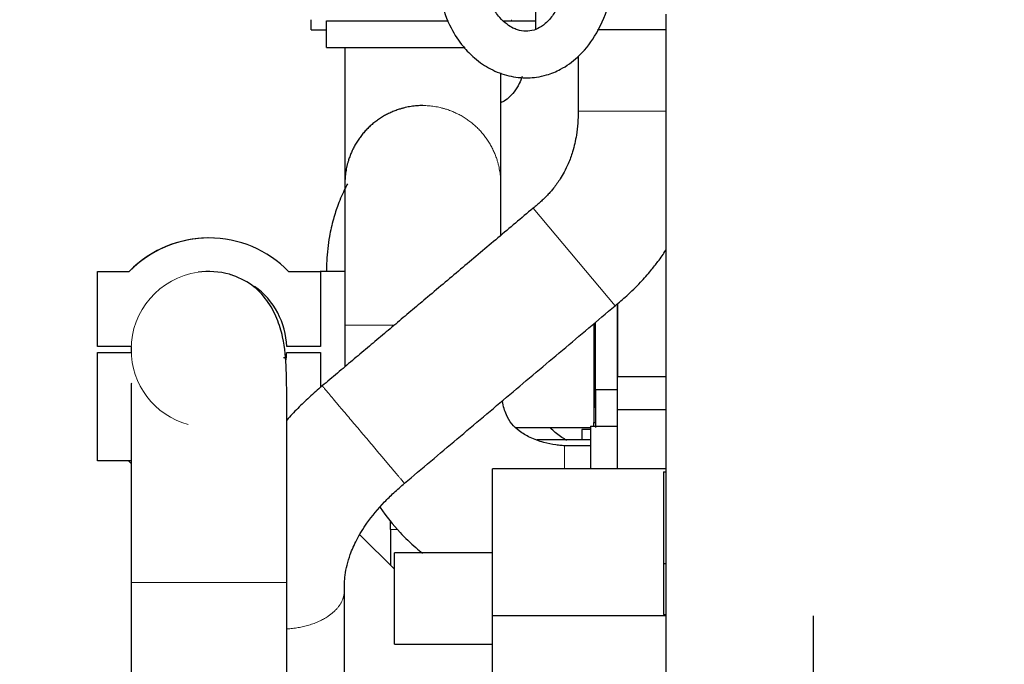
# Model space of a CAD drawing. Header units: inches. Extents: x 0 to 23760, y -13 to 16800.
# Tile 97 of 256: x 1168 to 2052, y 12695 to 13273. Entities that reach past the tile are written whole.
import ezdxf

# ---------------------------------------------------------------- set-up
doc = ezdxf.new("R2010")
doc.units = ezdxf.units.IN
for name, color, linetype, true_color in [('1', 7, 'Continuous', 0xffffff), ('254', 7, 'Continuous', 0xffffff), ('255', 7, 'Continuous', 0xffffff)]:
    doc.layers.add(name, color=color, linetype=linetype, true_color=true_color)
doc.styles.add('latin_extended', font='simplex.shx')
doc.dimstyles.get("Standard").update_dxf_attribs({"dimtxt": 0.18, "dimasz": 0.18, "dimexe": 0.18, "dimexo": 0.0625, "dimgap": 0.09, "dimtad": 0, "dimtih": 1, "dimtoh": 1, "dimdec": 4, "dimzin": 0, "dimdsep": 46, "dimtxsty": 'Standard', "dimcen": 0.09, "dimadec": 0, "dimazin": 0, "dimtfac": 1, "dimtdec": 4, "dimtofl": 0, "dimtmove": 0, "dimatfit": 3, "dimfxl": 1, "dimtolj": 1, "dimtzin": 0, "dimarcsym": 0})

# ---------------------------------------------------------------- blocks, each defined once
blk = doc.blocks.new('_U10')
at = {"layer": '254', "color": 3, "linetype": 'Continuous', "lineweight": 13, "transparency": 16777216}
for p, q in [((9362.6, 13712.33), (9362.6, 10536.69)), ((1122.93, 11976.33), (1122.93, 10536.69)), ((1262.93, 10576.69), (9222.6, 10576.69))]:
    blk.add_line(p, q, dxfattribs=at)
at = {"layer": '254', "color": 3, "transparency": 16777216}
for points in [[(1262.93, 10600.02), (1262.93, 10553.35), (1122.93, 10576.69)], [(9222.6, 10553.35), (9222.6, 10600.02), (9362.6, 10576.69)]]:
    blk.add_solid(points, dxfattribs=at)
at = {"layer": 'Defpoints', "color": 0, "transparency": 16777216}
for p in [(9362.6, 13752.33), (1122.93, 12016.33), (9362.6, 10576.69)]:
    blk.add_point(p, dxfattribs=at)
at = {"layer": '254', "color": 2, "lineweight": 13, "transparency": 16777216, "insert": (4996.1, 10786.69), "char_height": 140, "attachment_point": 1, "style": 'latin_extended'}
blk.add_mtext('\\A1;8240', dxfattribs=at)

msp = doc.modelspace()

# ---------------------------------------------------------------- linework, layer by layer
at = {"layer": '1', "color": 2, "linetype": 'Continuous', "lineweight": 25}
for p, q in [((1631.471, 13264.332), (1631.471, 13288.332)), ((1430.014, 13264.217), (1430.014, 13273.317)), ((1443.514, 13272.432), (1552.979, 13272.432)), ((1443.514, 13248.432), (1443.514, 13272.432)), ((1602.029, 13272.432), (1631.47, 13272.432)), ((1748.014, 13278.311), (1748.014, 12664.261)), ((1430.014, 13264.217), (1443.517, 13264.217)), ((1748.012, 13264.332), (1686.737, 13264.332)), ((1443.514, 13248.432), (1567.132, 13248.432)), ((1460.186, 13248.414), (1460.164, 13248.414)), ((1669.415, 13191.294), (1669.321, 13191.294)), ((1342.156, 13077.554), (1342.156, 13077.554)), ((1238.215, 13047.629), (1238.215, 13047.629)), ((1238.215, 12980.129), (1238.215, 13047.629)), ((1238.215, 13047.629), (1266.803, 13047.629)), ((1238.215, 12980.129), (1238.215, 13047.629)), ((1266.803, 13047.629), (1266.803, 13047.629)), ((1340.969, 13047.428), (1340.969, 13047.428)), ((1409.637, 13047.629), (1438.225, 13047.629)), ((1438.225, 13047.629), (1438.225, 12980.129)), ((1704.514, 13018.575), (1704.514, 12953.332)), ((1683.514, 13000.835), (1683.514, 12912.132)), ((1684.914, 12925.332), (1684.914, 13002.017)), ((1238.215, 12980.129), (1238.215, 12980.129)), ((1268.415, 12980.129), (1238.215, 12980.129)), ((1238.22, 12974.989), (1268.42, 12974.989)), ((1238.22, 12974.989), (1238.22, 12974.989)), ((1238.22, 12877.629), (1238.22, 12974.989)), ((1238.22, 12877.629), (1238.22, 12974.989)), ((1408.02, 12974.989), (1438.22, 12974.989)), ((1408.02, 12974.989), (1408.02, 12974.989)), ((1408.025, 12980.129), (1408.025, 12980.129)), ((1438.225, 12980.129), (1408.025, 12980.129)), ((1438.22, 12974.989), (1438.22, 12943.525)), ((1407.658, 12970.107), (1405.044, 12970.107)), ((1704.514, 12923.383), (1704.514, 12953.332)), ((1704.514, 12953.332), (1748.015, 12953.332)), ((1439.92, 12944.898), (1439.859, 12944.969)), ((1685.014, 12941.532), (1685.014, 12907.79)), ((1704.514, 12941.532), (1685.014, 12941.532)), ((1748.015, 12923.382), (1704.514, 12923.382)), ((1704.514, 12870.523), (1704.514, 12923.382)), ((1683.514, 12908.932), (1683.514, 12912.132)), ((1683.514, 12912.132), (1685.014, 12912.132)), ((1613.194, 12907.782), (1680.511, 12907.782)), ((1672.514, 12905.832), (1672.514, 12905.468)), ((1680.514, 12905.832), (1672.514, 12905.832)), ((1672.514, 12905.468), (1672.514, 12896.407)), ((1680.514, 12908.932), (1704.514, 12908.932)), ((1680.514, 12908.932), (1680.514, 12870.531)), ((1680.513, 12896.532), (1632.395, 12896.532)), ((1238.22, 12877.629), (1238.22, 12877.629)), ((1268.373, 12877.629), (1238.22, 12877.629)), ((1268.372, 12875.277), (1266.02, 12877.629)), ((1268.372, 12875.277), (1266.02, 12877.629)), ((1592.514, 12738.902), (1592.514, 12870.532)), ((1748.011, 12870.532), (1592.514, 12870.532)), ((1746.014, 12867.836), (1746.014, 12785.688)), ((1746.014, 12867.836), (1747.814, 12867.836)), ((1747.814, 12867.836), (1747.814, 12785.688)), ((1501.014, 12816.298), (1501.014, 12824.368)), ((1501.014, 12816.298), (1501.014, 12784.034)), ((1473.562, 12811.488), (1504.511, 12780.538)), ((1592.514, 12795.266), (1504.514, 12795.266)), ((1504.514, 12790.607), (1504.514, 12795.266)), ((1504.514, 12713.266), (1504.514, 12790.607)), ((1746.014, 12785.688), (1746.014, 12739.944)), ((1746.014, 12785.688), (1747.814, 12785.688)), ((1747.814, 12785.688), (1747.814, 12739.944)), ((1268.37, 12768.632), (1268.37, 12429.008)), ((1408.07, 12429.008), (1408.07, 12768.632)), ((1592.514, 12392.832), (1592.514, 12738.902)), ((1748.011, 12738.902), (1592.514, 12738.902)), ((1746.014, 12739.944), (1747.814, 12739.944)), ((1880.514, 12392.832), (1880.514, 12738.902)), ((1504.514, 12713.266), (1592.514, 12713.266))]:
    msp.add_line(p, q, dxfattribs=at)
at = {"layer": '1', "color": 110, "linetype": 'Continuous', "lineweight": 13}
for p, q in [((1609.514, 13272.432), (1609.514, 13273.317)), ((1628.839, 13104.237), (1702.498, 13016.836)), ((1684.914, 12925.332), (1685.014, 12925.332)), ((1501.014, 12816.298), (1507.407, 12816.298)), ((1268.37, 12768.632), (1408.07, 12768.632))]:
    msp.add_line(p, q, dxfattribs=at)
at = {"layer": '1', "color": 2, "linetype": 'Continuous', "lineweight": 25}
for radius, start, end in [(100, 87.745464, 135.574955), (100, 44.425045, 135.574955), (69.85, 74.649375, 98.055), (69.85, 72.747882, 74.655317), (69.85, 72.747882, 74.655317), (69.85, 2.049106, 54.10779), (69.85, 2.049106, 54.10779), (69.85, 177.946875, 180), (69.85, 180, 182.17125), (69.85, 351.225359, 357.83197), (69.85, 351.225359, 357.83197)]:
    msp.add_arc((1338.22, 12977.632), radius, start, end, dxfattribs=at)
at = {"layer": '1', "color": 110, "linetype": 'Continuous', "lineweight": 13}
for start, end in [(98.055, 180), (180, 254.548125)]:
    msp.add_arc((1338.22, 12977.632), 69.85, start, end, dxfattribs=at)
at = {"layer": '1', "color": 2, "linetype": 'Continuous', "lineweight": 25}
for points, knots in [([(1542.514, 13322.18), (1542.5, 13311.2), (1544.787, 13291.842), (1553.899, 13266.831), (1564.98, 13250.066), (1574.932, 13239.883), (1583.279, 13233.489), (1593.42, 13227.42), (1606.953, 13222.316), (1621.125, 13220.78), (1632.527, 13221.728), (1642.537, 13223.914), (1655.151, 13229.037), (1670.373, 13239.826), (1685.699, 13258.819), (1693.149, 13275.516), (1696.156, 13285.461)], [0, 0, 0, 0, 0.1164141, 0.21609, 0.2955071, 0.354376, 0.3932629, 0.4282528, 0.504695, 0.5788516, 0.6130671, 0.6533013, 0.7127456, 0.7913019, 0.8884556, 1, 1, 1, 1]), ([(1655.956, 13297.626), (1654.441, 13292.415), (1651.169, 13284.196), (1645.299, 13275.176), (1640.325, 13270.066), (1635.284, 13266.267), (1629.443, 13263.584), (1622.505, 13262.608), (1616.121, 13263.641), (1610.515, 13265.9), (1604.961, 13269.253), (1598.333, 13275.416), (1591.387, 13285.762), (1585.729, 13301.815), (1584.425, 13314.623), (1584.514, 13322.18)], [0, 0, 0, 0, 0.0983266, 0.1724143, 0.2279096, 0.2666431, 0.3433613, 0.429219, 0.5131164, 0.5554599, 0.6111742, 0.6825476, 0.7697857, 0.8737141, 1, 1, 1, 1]), ([(1460.164, 13248.414), (1460.164, 13242.564), (1460.164, 13230.984), (1460.164, 13213.811), (1460.164, 13194.62), (1460.164, 13174.331), (1460.164, 13155.346), (1460.164, 13141.219), (1460.164, 13133.015), (1460.164, 13128.753), (1460.164, 13126.873), (1460.164, 13126.479), (1460.164, 13126.432)], [0, 0, 0, 0, 0.0882666, 0.1761109, 0.2630462, 0.3922854, 0.5228335, 0.6565888, 0.7903613, 0.8742051, 0.9469146, 1, 1, 1, 1]), ([(1669.321, 13240.359), (1669.321, 13236.177), (1669.321, 13225.909), (1669.321, 13209.554), (1669.321, 13197.38), (1669.321, 13191.294)], [0, 0, 0, 0, 0.2556884, 0.6278398, 1, 1, 1, 1]), ([(1599.864, 13126.432), (1599.864, 13126.462), (1599.864, 13126.722), (1599.864, 13127.994), (1599.864, 13130.977), (1599.864, 13137.031), (1599.864, 13148.126), (1599.864, 13164.6), (1599.864, 13187.135), (1599.864, 13208.532), (1599.864, 13221.909), (1599.864, 13225.618), (1599.864, 13225.779)], [0, 0, 0, 0, 0.0476482, 0.1131711, 0.1914786, 0.3238789, 0.4657188, 0.6127195, 0.7669115, 0.9357826, 0.9972042, 1, 1, 1, 1]), ([(1619.183, 13222.437), (1618.353, 13220.221), (1616.158, 13215.035), (1610.362, 13205.867), (1604.356, 13200.784), (1600.525, 13199.083), (1599.872, 13198.836)], [0, 0, 0, 0, 0.1658218, 0.409705, 0.8993549, 1, 1, 1, 1]), ([(1669.321, 13191.294), (1669.394, 13184.08), (1668.454, 13171.857), (1664.978, 13156.094), (1660.976, 13145.041), (1657.102, 13136.983), (1652.76, 13129.578), (1648.596, 13123.773), (1644.61, 13119.023), (1641.78, 13115.927), (1638.772, 13112.903), (1635.646, 13110.005), (1632.316, 13107.14), (1630.044, 13105.229), (1628.839, 13104.237)], [0, 0, 0, 0, 0.2149262, 0.3696329, 0.4835823, 0.567922, 0.6382976, 0.7416564, 0.7823776, 0.8248278, 0.8678419, 0.9106639, 0.9530479, 1, 1, 1, 1]), ([(1462.511, 13126.105), (1461.828, 13124.84), (1458.692, 13118.818), (1454.139, 13108.326), (1449.419, 13093.765), (1445.643, 13077.087), (1443.835, 13061.328), (1443.66, 13050.71), (1443.695, 13047.551)], [0, 0, 0, 0, 0.0527772, 0.2491447, 0.4190032, 0.6159358, 0.8861885, 1, 1, 1, 1]), ([(1460.164, 13126.433), (1460.164, 13126.469), (1460.164, 13125.862), (1460.164, 13122.47), (1460.164, 13114.187), (1460.164, 13098.02), (1460.164, 13077.799), (1460.164, 13055.696), (1460.164, 13036.954), (1460.164, 13022.873), (1460.164, 13013.732), (1460.164, 13005.982), (1460.164, 13001.325), (1460.164, 12999.281)], [0, 0, 0, 0, 0.0899394, 0.1733832, 0.3244299, 0.4617417, 0.5917145, 0.7162779, 0.8320217, 0.8841719, 0.9306089, 0.9696029, 1, 1, 1, 1]), ([(1599.864, 13079.951), (1599.864, 13081.355), (1599.864, 13087.217), (1599.864, 13098.108), (1599.864, 13108.684), (1599.864, 13116.5), (1599.864, 13121.853), (1599.864, 13125.582), (1599.864, 13126.501), (1599.864, 13126.433)], [0, 0, 0, 0, 0.0448738, 0.1904288, 0.3830561, 0.5019767, 0.640498, 0.8040623, 1, 1, 1, 1]), ([(1628.839, 13104.237), (1618.342, 13095.39), (1597.348, 13077.697), (1565.856, 13051.156), (1540.362, 13029.671), (1520.867, 13013.241), (1507.37, 13001.866), (1493.873, 12990.491), (1480.376, 12979.117), (1466.88, 12967.742), (1453.374, 12956.36), (1444.367, 12948.769), (1439.859, 12944.97)], [0, 0, 0, 0, 0.1666366, 0.3332824, 0.499925, 0.5713433, 0.6427616, 0.71418, 0.7855983, 0.8570173, 0.9284334, 1, 1, 1, 1]), ([(1702.498, 13016.836), (1706.036, 13019.715), (1713.847, 13026.451), (1724.655, 13036.963), (1733.858, 13047.395), (1741.434, 13057.045), (1745.756, 13063.209), (1748.023, 13066.656)], [0, 0, 0, 0, 0.2017557, 0.4569293, 0.6667881, 0.817344, 1, 1, 1, 1]), ([(1408.07, 12768.632), (1408.07, 12779.988), (1408.07, 12801.233), (1408.069, 12830.864), (1408.068, 12855.956), (1408.068, 12878.39), (1408.066, 12897.816), (1408.07, 12915.529), (1408.073, 12936.367), (1407.725, 12960.761), (1406.122, 12983.989), (1399.604, 13005.999), (1390.556, 13022.281), (1377.198, 13036.408), (1364.301, 13042.614), (1356.691, 13044.995)], [0, 0, 0, 0, 0.0901496, 0.1711502, 0.2430194, 0.3057656, 0.37524, 0.4331867, 0.4950463, 0.599521, 0.7174969, 0.7815865, 0.8502871, 0.9223064, 1, 1, 1, 1]), ([(1513.535, 12857.584), (1521.411, 12864.222), (1537.161, 12877.495), (1560.783, 12897.404), (1584.403, 12917.309), (1608.022, 12937.215), (1631.641, 12957.12), (1655.259, 12977.025), (1678.878, 12996.931), (1694.624, 13010.201), (1702.498, 13016.836)], [0, 0, 0, 0, 0.125049, 0.2500419, 0.3750357, 0.5000294, 0.625023, 0.7500166, 0.8749984, 1, 1, 1, 1]), ([(1460.164, 12999.281), (1460.164, 12995.081), (1460.164, 12986.632), (1460.164, 12976.057), (1460.164, 12967.857), (1460.164, 12963.908), (1460.164, 12962.083)], [0, 0, 0, 0, 0.3386808, 0.6814393, 0.8528188, 1, 1, 1, 1]), ([(1268.849, 12947.363), (1268.598, 12947.335), (1268.373, 12946.227), (1268.369, 12940.959), (1268.371, 12931.575), (1268.37, 12920.329), (1268.371, 12905.558), (1268.371, 12886.894), (1268.371, 12863.86), (1268.37, 12836.223), (1268.37, 12803.909), (1268.37, 12780.877), (1268.37, 12768.632)], [0, 0, 0, 0, 0.0612415, 0.1225689, 0.1848994, 0.2597887, 0.3485454, 0.451171, 0.567641, 0.6979325, 0.8420652, 1, 1, 1, 1]), ([(1439.859, 12944.97), (1435.876, 12941.62), (1428.41, 12935.04), (1417.76, 12924.813), (1411.181, 12917.902), (1407.964, 12914.358)], [0, 0, 0, 0, 0.3521762, 0.6743651, 1, 1, 1, 1]), ([(1657.024, 12891.282), (1657.031, 12891.282), (1657.045, 12891.282), (1657.016, 12891.282), (1657.012, 12891.282), (1656.999, 12891.282), (1657.004, 12891.282), (1657.009, 12891.282), (1657.013, 12891.282), (1657.024, 12891.282), (1657.01, 12891.283), (1656.99, 12891.282), (1656.878, 12891.285), (1656.57, 12891.29), (1655.631, 12891.334), (1653.182, 12891.506), (1647.263, 12892.224), (1637.767, 12894.219), (1626.585, 12898.213), (1616.813, 12903.846), (1609.508, 12910.746), (1604.161, 12919.733), (1602.147, 12927.028), (1601.299, 12931.327), (1601.254, 12931.56)], [0, 0, 0, 0, 0.0001871, 0.0004137, 0.000618, 0.0006648, 0.0006887, 0.0007395, 0.0009191, 0.0009542, 0.0009709, 0.0013386, 0.001941, 0.0052099, 0.014021, 0.0391246, 0.1039104, 0.2520647, 0.4267761, 0.5769217, 0.7002924, 0.8245641, 0.9904908, 1, 1, 1, 1]), ([(1659.228, 12896.074), (1657.729, 12896.901), (1652.818, 12899.845), (1647.843, 12903.9), (1644.438, 12907.104), (1643.92, 12907.602)], [0, 0, 0, 0, 0.265819, 0.8870802, 1, 1, 1, 1]), ([(1680.514, 12891.282), (1676.597, 12891.282), (1670.721, 12891.282), (1662.891, 12891.282), (1658.978, 12891.282), (1657.023, 12891.282)], [0, 0, 0, 0, 0.5001991, 0.7503498, 1, 1, 1, 1]), ([(1459.667, 12761.49), (1459.664, 12762.056), (1459.659, 12763.196), (1459.646, 12765.313), (1459.717, 12769.204), (1460.472, 12778.339), (1463.655, 12791.591), (1470.654, 12807.51), (1480.56, 12823.64), (1492.349, 12837.743), (1504.139, 12849.39), (1510.243, 12854.819), (1513.535, 12857.584)], [0, 0, 0, 0, 0.0226586, 0.0452644, 0.0842255, 0.1669101, 0.3527949, 0.4787166, 0.622609, 0.815021, 0.9031879, 1, 1, 1, 1]), ([(1491.728, 12836.108), (1491.788, 12836.018), (1497.113, 12828.028), (1507.212, 12815.3), (1520.711, 12802.412), (1527.791, 12796.615), (1529.809, 12795.033)], [0, 0, 0, 0, 0.0057187, 0.5119241, 0.8632029, 1, 1, 1, 1]), ([(1459.655, 12471.796), (1459.655, 12479.853), (1459.656, 12495.958), (1459.657, 12520.111), (1459.658, 12544.253), (1459.659, 12568.396), (1459.66, 12592.539), (1459.661, 12615.531), (1459.662, 12637.375), (1459.663, 12658.068), (1459.664, 12678.762), (1459.664, 12699.456), (1459.665, 12720.149), (1459.666, 12740.827), (1459.667, 12754.607), (1459.667, 12761.49)], [0, 0, 0, 0, 0.0834409, 0.1667792, 0.2501175, 0.3334558, 0.4167941, 0.5001324, 0.5715652, 0.642998, 0.7144308, 0.7858636, 0.8572964, 0.9287292, 1, 1, 1, 1])]:
    msp.add_open_spline(points, degree=3, knots=knots, dxfattribs=at)
at = {"layer": '1', "color": 110, "linetype": 'Continuous', "lineweight": 13}
for points, weights in [([(1530.014, 13248.431), (1505.755, 13248.431), (1473.737, 13248.428), (1460.803, 13248.42), (1460.186, 13248.414)], [1.01661171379, 1.01661171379, 0.960509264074, 1.01363477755, 1.01650640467]), ([(1567.93, 13248.428), (1559.031, 13248.43), (1549.196, 13248.431), (1539.196, 13248.431), (1530.014, 13248.431)], [0.997580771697, 1.00146421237, 1.00857403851, 1.01661171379, 1.01661171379]), ([(1599.864, 13126.433), (1599.864, 13151.128), (1587.516, 13183.935), (1554.709, 13196.283), (1530.014, 13196.283)], [1.01661171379, 1.01661171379, 0.958470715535, 1.01661171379, 1.01661171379]), ([(1504.38, 12999.356), (1484.77, 12999.347), (1466.944, 12999.328), (1460.164, 12999.302), (1460.164, 12999.281)], [1.00439667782, 0.992108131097, 0.983841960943, 1.01661171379, 1.01661171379]), ([(1657.023, 12891.283), (1657.023, 12891.282), (1657.023, 12888.294), (1657.022, 12880.923), (1657.022, 12870.583)], [1.01661171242, 1.01661171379, 1.00190517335, 0.994681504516, 0.994810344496])]:
    msp.add_rational_spline(points, weights, degree=4, dxfattribs=at)
at = {"layer": '1', "color": 2, "linetype": 'Continuous', "lineweight": 25}
msp.add_rational_spline([(1530.014, 13196.283), (1505.318, 13196.283), (1472.511, 13183.935), (1460.164, 13151.128), (1460.164, 13126.433)], [1.01661171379, 1.01661171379, 0.958470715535, 1.01661171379, 1.01661171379], degree=4, dxfattribs=at)
at = {"layer": '1', "color": 110, "linetype": 'Continuous', "lineweight": 13}
for points, weights, knots in [([(1669.321, 13191.294), (1669.245, 13191.294), (1678.868, 13191.294), (1703.775, 13191.293), (1729.142, 13191.293), (1735.544, 13191.293), (1742.033, 13191.293), (1748.279, 13191.293)], [1.01615725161, 1.01055221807, 0.962749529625, 1.01661171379, 1.01661171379, 1.01155199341, 1.0059104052, 1.00152286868], [0, 0, 0, 0, 0, 0.7654076, 0.7654076, 0.7654076, 1, 1, 1, 1, 1]), ([(1439.859, 12944.969), (1439.807, 12945.025), (1446.006, 12937.665), (1462.059, 12918.621), (1487.576, 12888.355), (1505.225, 12867.425), (1512.723, 12858.539), (1513.502, 12857.622), (1513.521, 12857.599), (1513.533, 12857.586), (1513.535, 12857.584)], [1.01615725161, 1.01055221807, 0.962749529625, 1.01661171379, 1.01661171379, 0.958470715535, 1.01661171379, 1.01661171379, 1.01653022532, 1.01637640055, 1.01615870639], [0, 0, 0, 0, 0, 0.481265, 0.481265, 0.481265, 0.9812807, 0.9812807, 0.9812807, 1, 1, 1, 1, 1]), ([(1408.156, 12727.056), (1424.245, 12728.022), (1440.35, 12732.672), (1450.783, 12741.112), (1457.585, 12751.781), (1458.916, 12754.802), (1459.635, 12758.007), (1459.666, 12761.298)], [1.00085774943, 0.990901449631, 0.988639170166, 1.01661171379, 1.01661171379, 1.01323307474, 1.00891918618, 1.00493541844], [0, 0, 0, 0, 0, 0.7420929, 0.7420929, 0.7420929, 1, 1, 1, 1, 1])]:
    msp.add_rational_spline(points, weights, degree=4, knots=knots, dxfattribs=at)
at = {"layer": '1', "color": 2, "linetype": 'Continuous', "lineweight": 25}
msp.add_open_spline([(1460.03, 13047.48), (1452.478, 13047.48), (1445.145, 13047.48), (1438.091, 13047.48)], degree=3, dxfattribs=at)
at = {"layer": '255', "color": 2, "linetype": 'Continuous', "lineweight": 25}
for p, q in [((1704.514, 12953.332), (1704.514, 13018.575)), ((1704.514, 12923.383), (1704.514, 12953.332)), ((1704.514, 12870.523), (1704.514, 12923.382))]:
    msp.add_line(p, q, dxfattribs=at)

# ---------------------------------------------------------------- dimensions: what is measured, and where the dimension line sits
at = {"layer": '254', "color": 2, "linetype": 'Continuous', "lineweight": 13}
dim = msp.add_linear_dim(base=(9362.604, 10576.686), p1=(1122.932, 12016.332), p2=(9362.604, 13752.332), dimstyle='Standard', override={"dimscale": 40, "dimtxt": 3.5, "dimasz": 3.5, "dimexe": 1, "dimexo": 1, "dimgap": 1.75, "dimtad": 1, "dimtih": 1, "dimtoh": 0, "dimdec": 0, "dimlfac": 1, "dimzin": 8, "dimdsep": 46, "dimlunit": 2, "dimtxsty": 'latin_extended', "dimsah": 1, "dimse1": 0, "dimse2": 0, "dimsd1": 0, "dimsd2": 0, "dimclrd": 3, "dimclre": 3, "dimclrt": 2, "dimtol": 0, "dimtm": -0.1, "dimtfac": 0.714286, "dimtdec": 3, "dimtofl": 1, "dimtmove": 0, "dimtzin": 8, "dimlwd": 13, "dimlwe": 13}, dxfattribs=at)
dim.commit()
dim.dimension.update_dxf_attribs({"geometry": '_U10', "text_midpoint": (5242.768, 10576.686), "dimtype": 160})

doc.saveas('drawing.dxf')
